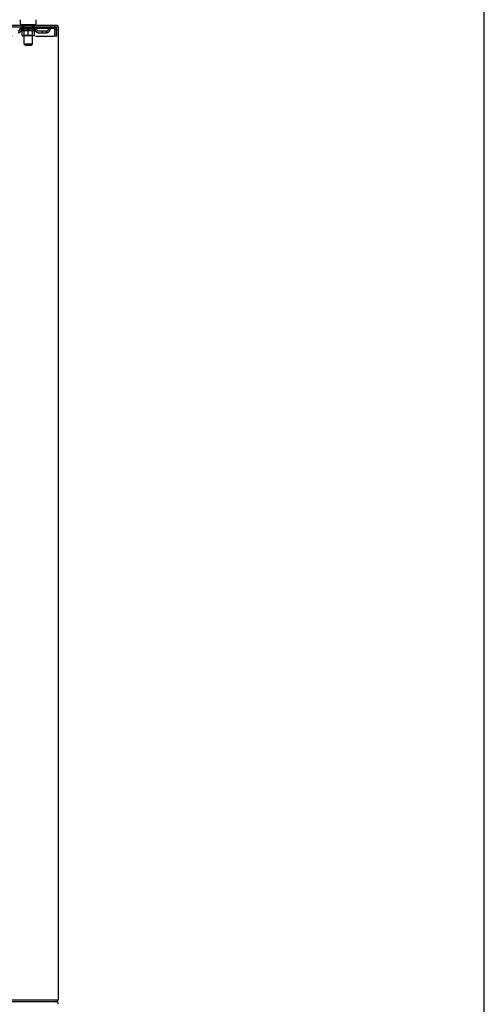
# Model space of a CAD drawing. Header units: inches. Extents: x 0 to 262, y 0 to 169.
# Tile 77 of 78: x 233 to 262, y 63 to 124. Entities that reach past the tile are written whole.
import ezdxf

# ---------------------------------------------------------------- set-up
doc = ezdxf.new("R2010")
doc.units = ezdxf.units.IN
doc.header["$LTSCALE"] = 14.384615
doc.header["$MEASUREMENT"] = 0
doc.linetypes.add('HIDDEN', pattern=[0.2, 0.1, -0.1])
doc.layers.get('0').update_dxf_attribs({"linetype": 'CONTINUOUS'})
doc.layers.add('DEFAULT_2', color=8, linetype='HIDDEN')

msp = doc.modelspace()

# ---------------------------------------------------------------- linework, layer by layer
at = {"color": 7, "linetype": 'Continuous'}
for p, q in [((261.538, 0), (261.538, 169.231)), ((186.427, 123.629), (235.323, 123.629)), ((233.046, 123.719), (233.046, 123.968)), ((233.083, 123.659), (233.083, 123.629)), ((233.958, 123.659), (233.083, 123.659)), ((233.958, 123.659), (233.958, 123.629)), ((233.996, 123.719), (233.996, 123.968)), ((235.323, 123.629), (235.323, 123.525)), ((186.427, 63.629), (235.323, 63.629)), ((235.323, 63.629), (235.323, 63.733))]:
    msp.add_line(p, q, dxfattribs=at)
at = {"color": 3, "linetype": 'Continuous'}
for p, q in [((186.375, 123.525), (235.375, 123.525)), ((235.375, 63.733), (235.375, 123.525)), ((186.375, 63.733), (235.375, 63.733))]:
    msp.add_line(p, q, dxfattribs=at)
at = {"color": 7, "linetype": 'Continuous'}
for centre, start, end in [((233.106, 123.719), 180, 270), ((233.936, 123.719), 270, 360)]:
    msp.add_arc(centre, 0.06, start, end, dxfattribs=at)
at = {"color": 3, "linetype": 'Continuous'}
msp.add_arc((235.208, 63.463), 0.167, 0, 90, dxfattribs=at)
at = {"layer": 'DEFAULT_2', "color": 8, "linetype": 'HIDDEN'}
for p, q in [((233.083, 123.421), (233.083, 123.525)), ((233.176, 123.659), (233.176, 123.629)), ((233.211, 123.569), (233.211, 123.649)), ((233.28, 123.559), (233.221, 123.559)), ((233.272, 122.469), (233.272, 123.549)), ((233.821, 123.559), (233.762, 123.559)), ((233.77, 122.469), (233.77, 123.549)), ((233.831, 123.569), (233.831, 123.649)), ((233.866, 123.659), (233.866, 123.629)), ((233.958, 123.421), (233.958, 123.525)), ((235.104, 123.525), (235.104, 123.421)), ((235.104, 123.421), (230.833, 123.421)), ((231.083, 122.963), (235.137, 122.963)), ((233.015, 123.384), (233.015, 123.421)), ((234.027, 123.384), (233.015, 123.384)), ((233.142, 123.295), (233.015, 123.384)), ((233.022, 123.416), (233.022, 123.421)), ((233.029, 123.413), (233.029, 123.416)), ((233.029, 123.413), (234.012, 123.413)), ((233.036, 123.413), (233.036, 123.416)), ((233.037, 123.413), (233.037, 123.416)), ((233.045, 123.416), (233.045, 123.421)), ((233.058, 123.413), (233.058, 123.416)), ((233.06, 123.413), (233.06, 123.416)), ((233.082, 123.416), (233.082, 123.421)), ((233.094, 123.413), (233.094, 123.416)), ((233.096, 123.413), (233.096, 123.416)), ((233.259, 123.416), (233.098, 123.416)), ((233.133, 123.416), (233.133, 123.421)), ((233.134, 123.413), (233.134, 123.416)), ((233.135, 123.413), (233.135, 123.416)), ((233.137, 123.413), (233.137, 123.416)), ((233.142, 123.295), (233.15, 123.295)), ((233.143, 123.413), (233.143, 123.416)), ((233.143, 123.413), (233.143, 123.416)), ((233.146, 123.413), (233.146, 123.416)), ((233.148, 123.413), (233.148, 123.416)), ((233.15, 123.005), (233.15, 123.329)), ((233.152, 123.413), (233.152, 123.416)), ((233.163, 123.413), (233.163, 123.416)), ((233.178, 123.413), (233.178, 123.418)), ((233.178, 123.413), (233.178, 123.416)), ((233.862, 122.975), (233.18, 122.975)), ((233.194, 123.413), (233.194, 123.416)), ((233.195, 123.416), (233.195, 123.421)), ((233.203, 123.413), (233.203, 123.416)), ((233.206, 123.413), (233.206, 123.416)), ((233.214, 123.413), (233.214, 123.416)), ((233.223, 123.413), (233.223, 123.419)), ((233.235, 123.413), (233.235, 123.416)), ((233.238, 123.413), (233.238, 123.416)), ((233.271, 123.007), (233.239, 122.975)), ((233.259, 123.413), (233.259, 123.416)), ((233.313, 123.416), (233.263, 123.416)), ((233.264, 123.295), (233.408, 123.295)), ((233.268, 123.416), (233.268, 123.421)), ((233.271, 123.007), (233.271, 123.381)), ((233.771, 123.007), (233.271, 123.007)), ((233.273, 123.413), (233.273, 123.416)), ((233.277, 123.413), (233.277, 123.416)), ((233.282, 123.413), (233.282, 123.42)), ((233.285, 123.413), (233.285, 123.416)), ((233.294, 123.413), (233.294, 123.416)), ((233.313, 123.413), (233.313, 123.416)), ((233.373, 123.416), (233.326, 123.416)), ((233.342, 123.413), (233.342, 123.416)), ((233.348, 123.416), (233.348, 123.421)), ((233.351, 123.413), (233.351, 123.416)), ((233.353, 123.413), (233.353, 123.421)), ((233.355, 123.413), (233.355, 123.416)), ((233.361, 123.413), (233.361, 123.416)), ((233.373, 123.413), (233.373, 123.416)), ((233.437, 123.416), (233.394, 123.416)), ((233.404, 123.413), (233.404, 123.416)), ((233.429, 123.416), (233.491, 123.419)), ((233.433, 123.416), (233.433, 123.421)), ((233.433, 123.416), (233.433, 123.421)), ((233.433, 123.421), (233.433, 123.421)), ((233.433, 123.413), (233.433, 123.416)), ((233.436, 123.413), (233.436, 123.416)), ((233.437, 123.413), (233.437, 123.416)), ((233.438, 123.413), (233.438, 123.416)), ((233.466, 123.416), (233.517, 123.416)), ((233.47, 123.413), (233.47, 123.416)), ((233.474, 123.416), (233.474, 123.418)), ((233.491, 123.416), (233.491, 123.419)), ((233.504, 123.413), (233.504, 123.416)), ((233.519, 123.416), (233.519, 123.416)), ((233.519, 123.413), (233.519, 123.416)), ((233.519, 123.413), (233.519, 123.416)), ((233.521, 123.416), (233.521, 123.421)), ((233.521, 123.421), (233.612, 123.416)), ((233.521, 122.975), (233.521, 123.33)), ((233.523, 123.413), (233.523, 123.416)), ((233.523, 123.413), (233.523, 123.416)), ((233.523, 123.416), (233.523, 123.416)), ((233.537, 123.413), (233.537, 123.416)), ((233.537, 123.416), (233.576, 123.416)), ((233.572, 123.413), (233.572, 123.416)), ((233.604, 123.413), (233.604, 123.416)), ((233.604, 123.413), (233.604, 123.416)), ((233.604, 123.416), (233.648, 123.416)), ((233.605, 123.413), (233.605, 123.416)), ((233.608, 123.416), (233.608, 123.421)), ((233.608, 123.421), (233.609, 123.421)), ((233.608, 123.413), (233.608, 123.416)), ((233.609, 123.416), (233.609, 123.421)), ((233.634, 123.295), (233.777, 123.295)), ((233.637, 123.413), (233.637, 123.416)), ((233.669, 123.413), (233.669, 123.416)), ((233.669, 123.416), (233.716, 123.416)), ((233.681, 123.413), (233.681, 123.416)), ((233.687, 123.413), (233.687, 123.416)), ((233.689, 123.413), (233.689, 123.421)), ((233.691, 123.413), (233.691, 123.416)), ((233.694, 123.416), (233.694, 123.421)), ((233.7, 123.413), (233.7, 123.416)), ((233.729, 123.413), (233.729, 123.416)), ((233.729, 123.416), (233.778, 123.416)), ((233.748, 123.413), (233.748, 123.416)), ((233.757, 123.413), (233.757, 123.416)), ((233.76, 123.413), (233.76, 123.42)), ((233.765, 123.413), (233.765, 123.416)), ((233.768, 123.413), (233.768, 123.416)), ((233.771, 123.007), (233.771, 123.381)), ((233.771, 123.007), (233.803, 122.975)), ((233.774, 123.416), (233.774, 123.421)), ((233.782, 123.413), (233.782, 123.416)), ((233.782, 123.416), (233.943, 123.416)), ((233.804, 123.413), (233.804, 123.416)), ((233.806, 123.413), (233.806, 123.416)), ((233.819, 123.413), (233.819, 123.419)), ((233.828, 123.413), (233.828, 123.416)), ((233.835, 123.413), (233.835, 123.416)), ((233.838, 123.413), (233.838, 123.416)), ((233.846, 123.416), (233.846, 123.421)), ((233.847, 123.413), (233.847, 123.416)), ((233.864, 123.413), (233.864, 123.418)), ((233.864, 123.413), (233.864, 123.416)), ((233.878, 123.413), (233.878, 123.416)), ((233.89, 123.413), (233.89, 123.416)), ((233.891, 123.005), (233.891, 123.329)), ((233.891, 123.295), (233.9, 123.295)), ((233.893, 123.413), (233.893, 123.416)), ((233.896, 123.413), (233.896, 123.416)), ((233.899, 123.413), (233.899, 123.416)), ((233.899, 123.413), (233.899, 123.416)), ((233.9, 123.295), (234.027, 123.384)), ((233.904, 123.413), (233.904, 123.416)), ((233.907, 123.413), (233.907, 123.416)), ((233.907, 123.413), (233.907, 123.416)), ((233.909, 123.416), (233.909, 123.421)), ((233.945, 123.413), (233.945, 123.416)), ((233.948, 123.413), (233.948, 123.416)), ((233.959, 123.416), (233.959, 123.421)), ((233.982, 123.413), (233.982, 123.416)), ((233.983, 123.413), (233.983, 123.416)), ((233.996, 123.416), (233.996, 123.421)), ((234.005, 123.413), (234.005, 123.416)), ((234.005, 123.413), (234.005, 123.416)), ((234.012, 123.413), (234.012, 123.416)), ((234.019, 123.416), (234.019, 123.421)), ((234.027, 123.384), (234.027, 123.421)), ((234.152, 123.274), (234.635, 123.274)), ((234.152, 123.17), (234.635, 123.17)), ((234.385, 123.17), (234.385, 123.274)), ((234.635, 123.17), (234.635, 123.274)), ((235.137, 123.358), (235.137, 122.963)), ((235.167, 122.963), (235.167, 123.358)), ((235.271, 123.358), (235.167, 123.358)), ((235.271, 122.963), (235.167, 122.963)), ((235.271, 122.963), (235.271, 123.358)), ((233.77, 122.469), (233.272, 122.469)), ((233.332, 122.409), (233.272, 122.469)), ((233.332, 122.409), (233.71, 122.409)), ((233.71, 122.409), (233.77, 122.469))]:
    msp.add_line(p, q, dxfattribs=at)
for points in [[(235.108, 123.521), (235.106, 123.524), (235.104, 123.525)], [(235.108, 123.521), (235.111, 123.516), (235.113, 123.509), (235.116, 123.5), (235.118, 123.489), (235.12, 123.476), (235.123, 123.462), (235.125, 123.447), (235.127, 123.431), (235.13, 123.413), (235.132, 123.395), (235.134, 123.377), (235.137, 123.358)], [(233.27, 123.295), (233.25, 123.298), (233.231, 123.303), (233.211, 123.308), (233.191, 123.314), (233.171, 123.321), (233.15, 123.329)], [(233.15, 123.329), (233.17, 123.321), (233.189, 123.314), (233.208, 123.308), (233.227, 123.303), (233.245, 123.298), (233.264, 123.295)], [(233.521, 123.33), (233.5, 123.322), (233.48, 123.315), (233.459, 123.308), (233.44, 123.303), (233.42, 123.298), (233.4, 123.295)], [(233.408, 123.295), (233.426, 123.298), (233.445, 123.303), (233.464, 123.308), (233.482, 123.314), (233.502, 123.321), (233.521, 123.328)], [(233.641, 123.295), (233.622, 123.298), (233.602, 123.303), (233.582, 123.308), (233.562, 123.315), (233.541, 123.322), (233.521, 123.33)], [(233.521, 123.328), (233.54, 123.321), (233.559, 123.314), (233.578, 123.308), (233.597, 123.303), (233.615, 123.298), (233.634, 123.295)], [(233.891, 123.329), (233.871, 123.321), (233.85, 123.314), (233.83, 123.308), (233.811, 123.303), (233.791, 123.298), (233.771, 123.295)], [(233.777, 123.295), (233.796, 123.298), (233.815, 123.303), (233.834, 123.308), (233.853, 123.314), (233.872, 123.321), (233.891, 123.329)], [(235.116, 123.412), (235.113, 123.415), (235.111, 123.418), (235.108, 123.42), (235.106, 123.421), (235.104, 123.421)], [(235.116, 123.412), (235.118, 123.408), (235.12, 123.403), (235.123, 123.398), (235.125, 123.392), (235.127, 123.386), (235.13, 123.379), (235.132, 123.372), (235.134, 123.365), (235.137, 123.358)]]:
    msp.add_lwpolyline(points, dxfattribs=at)
for centre, radius, start, end in [((233.178, 123.358), 0.167, 90, 171.92837), ((233.201, 123.649), 0.01, 0, 90), ((233.221, 123.569), 0.01, 180, 270), ((233.262, 123.549), 0.01, 0, 90), ((233.78, 123.549), 0.01, 90, 180), ((233.821, 123.569), 0.01, 270, 360), ((233.841, 123.649), 0.01, 90, 180), ((233.863, 123.358), 0.167, 8.07163, 90), ((234.924, 123.358), 0.167, 90, 171.92837), ((235.104, 123.358), 0.167, 0, 90), ((232.889, 123.399), 0.125, 270, 351.92837), ((232.889, 123.399), 0.229, 270, 352.01369), ((233.178, 123.359), 0.0625, 90, 172.01369), ((233.18, 123.005), 0.0296, 180, 270), ((233.239, 123.381), 0.0318, 0, 90), ((233.803, 123.381), 0.0318, 90, 180), ((233.862, 123.005), 0.0296, 270, 360), ((233.864, 123.359), 0.0625, 7.98631, 90), ((234.152, 123.399), 0.229, 187.98631, 270), ((234.152, 123.399), 0.125, 188.07163, 270), ((234.635, 123.399), 0.125, 270, 351.92837), ((234.635, 123.399), 0.229, 270, 352.01369), ((234.924, 123.359), 0.0625, 90, 172.01369), ((235.104, 123.358), 0.063, 0, 90)]:
    msp.add_arc(centre, radius, start, end, dxfattribs=at)
for centre, major_axis, ratio, start_param, end_param in [((233.521, 123.421), (0.506, 0.005), 0.05963, 2.96643, 3.140963), ((232.999, 123.412), (0.158, 0), 0.060556, 0.430652, 1.470503), ((233.521, 123.421), (0.506, 0), 0.060556, -3.141593, -2.96706), ((232.999, 123.406), (0.158, 0.002), 0.05963, 1.376596, 1.469874), ((233.521, 123.421), (0.506, 0.011), 0.05688, 2.791345, 2.965878), ((232.979, 123.412), (0.158, 0.002), 0.05963, 0.25549, 1.295341), ((233.034, 123.412), (0.158, -0.002), 0.05963, 0.605815, 1.645666), ((233.521, 123.421), (0.506, -0.005), 0.05963, -2.96643, -2.791898), ((233.034, 123.406), (0.158, 0), 0.060556, 1.551758, 1.645036), ((232.979, 123.406), (0.158, 0.003), 0.05688, 1.20151, 1.294789), ((233.035, 123.408), (0.131, 0.001), 0.05963, 1.065228, 1.614276), ((233.019, 123.408), (0.131, 0.003), 0.05688, 0.890143, 1.43919), ((233.066, 123.408), (0.131, 0), 0.060556, 1.240391, 1.789438), ((233.521, 123.421), (0.506, 0.015), 0.052395, 2.616403, 2.790936), ((232.976, 123.412), (0.158, 0.003), 0.05688, 0.080405, 1.120256), ((233.084, 123.412), (0.158, -0.003), 0.05688, 0.7809, 1.820751), ((233.521, 123.421), (0.506, -0.011), 0.05688, -2.791345, -2.616812), ((233.084, 123.406), (0.158, -0.002), 0.05963, 1.72692, 1.820198), ((232.976, 123.406), (0.158, 0.005), 0.052395, 1.026568, 1.119847), ((233.019, 123.408), (0.131, 0.004), 0.052395, 0.715201, 1.264248), ((233.11, 123.408), (0.131, -0.001), 0.05963, 1.415553, 1.9646), ((233.521, 123.421), (0.506, 0.02), 0.046319, 2.441654, 2.616187), ((233.147, 123.412), (0.158, -0.005), 0.052395, 0.955842, 1.995693), ((233.521, 123.421), (0.506, -0.015), 0.052395, -2.616403, -2.44187), ((232.99, 123.412), (0.158, 0.005), 0.052395, -0.094537, 0.945314), ((233.147, 123.406), (0.158, -0.003), 0.05688, 1.902006, 1.995284), ((232.99, 123.406), (0.158, 0.006), 0.046319, 0.851819, 0.945098), ((233.033, 123.408), (0.131, 0.005), 0.046319, 0.540452, 1.089499), ((233.167, 123.408), (0.131, -0.003), 0.05688, 1.590638, 2.139686), ((233.521, 123.421), (0.506, 0.024), 0.038841, 2.267123, 2.441656), ((233.222, 123.412), (0.158, -0.006), 0.046319, 1.130591, 2.170442), ((233.02, 123.412), (0.158, 0.006), 0.046319, -0.269286, 0.770565), ((233.521, 123.421), (0.506, -0.02), 0.046319, -2.441654, -2.267121), ((233.222, 123.406), (0.158, -0.005), 0.052395, 2.076947, 2.170226), ((233.02, 123.406), (0.158, 0.007), 0.038841, 0.677289, 0.770567), ((233.063, 123.408), (0.131, 0.006), 0.038841, 0.365921, 0.914969), ((233.234, 123.408), (0.131, -0.004), 0.052395, 1.76558, 2.314627), ((233.521, 123.421), (0.506, 0.027), 0.030195, 2.09281, 2.267343), ((233.306, 123.412), (0.158, -0.007), 0.038841, 1.305122, 2.344973), ((233.064, 123.412), (0.158, 0.007), 0.038841, -0.443817, 0.596034), ((233.521, 123.421), (0.506, -0.024), 0.038841, -2.267123, -2.092591), ((233.306, 123.406), (0.158, -0.006), 0.046319, 2.251696, 2.344975), ((233.064, 123.406), (0.158, 0.008), 0.030195, 0.502975, 0.596254), ((233.106, 123.408), (0.131, 0.007), 0.030195, 0.191608, 0.740655), ((233.311, 123.408), (0.131, -0.005), 0.046319, 1.940329, 2.489376), ((233.123, 123.412), (0.158, 0.008), 0.030195, -0.61813, 0.421721), ((233.521, 123.421), (0.506, 0.029), 0.020645, 1.918687, 2.09322), ((233.396, 123.412), (0.158, -0.008), 0.030195, 1.479435, 2.519286), ((233.521, 123.421), (0.506, -0.027), 0.030195, -2.09281, -1.918277), ((233.396, 123.406), (0.158, -0.007), 0.038841, 2.426227, 2.519505), ((233.123, 123.406), (0.158, 0.009), 0.020645, 0.328852, 0.422131), ((233.162, 123.408), (0.131, 0.007), 0.020645, 0.017485, 0.566532), ((233.393, 123.408), (0.131, -0.006), 0.038841, 2.11486, 2.663907), ((233.194, 123.412), (0.158, 0.009), 0.020645, -0.792253, 0.247598), ((233.521, 123.421), (0.506, 0.03), 0.010478, 1.744704, 1.919237), ((233.49, 123.412), (0.158, -0.009), 0.020645, 1.653558, 2.693409), ((233.521, 123.421), (0.506, -0.029), 0.020645, -1.918687, -1.744154), ((233.49, 123.406), (0.158, -0.008), 0.030195, 2.60054, 2.693819), ((233.194, 123.406), (0.158, 0.009), 0.010478, 0.154869, 0.248148), ((233.229, 123.408), (0.131, 0.008), 0.010478, 6.126688, 6.675735), ((233.48, 123.408), (0.131, -0.007), 0.030195, 2.289173, 2.83822), ((233.275, 123.412), (0.158, 0.009), 0.010478, -0.966236, -0.000846), ((233.585, 123.412), (0.158, -0.009), 0.010478, 1.827541, 2.867392), ((233.521, 123.421), (0.506, -0.03), 0.010478, -1.744704, -1.570171), ((233.585, 123.406), (0.158, -0.009), 0.020645, 2.774664, 2.867942), ((233.568, 123.408), (0.131, -0.007), 0.020645, 2.463296, 3.012344), ((233.456, 123.412), (0.158, 0.009), 0.010478, 0.274201, 1.314052), ((233.387, 123.408), (0.131, 0.008), 0.010478, -0.000298, 0.504314), ((233.363, 123.406), (0.158, 0.009), 0.010478, 0.192946, 0.399283), ((233.521, 123.421), (0.506, 0.03), 0.010478, -1.578586, -1.396888), ((233.678, 123.406), (0.158, -0.009), 0.010478, 2.948646, 3.041925), ((233.654, 123.408), (0.131, -0.008), 0.010478, 2.637279, 3.142076), ((233.551, 123.412), (0.158, 0.009), 0.020645, 0.448184, 1.488034), ((233.474, 123.408), (0.131, 0.007), 0.020645, 0.129249, 0.678296), ((233.456, 123.406), (0.158, 0.009), 0.020645, 0.273651, 0.366929), ((233.767, 123.412), (0.158, -0.009), 0.010478, -3.140747, -2.175357), ((233.521, 123.421), (0.506, 0.029), 0.020645, -1.397439, -1.222906), ((233.521, 123.421), (0.506, -0.03), 0.010478, 1.222355, 1.396888), ((233.645, 123.412), (0.158, 0.008), 0.030195, 0.622307, 1.662158), ((233.562, 123.408), (0.131, 0.007), 0.030195, 0.303372, 0.852419), ((233.812, 123.408), (0.131, -0.008), 0.010478, 2.749043, 3.29809), ((233.847, 123.412), (0.158, -0.009), 0.020645, 2.893995, 3.933846), ((233.551, 123.406), (0.158, 0.008), 0.030195, 0.447774, 0.541052), ((233.847, 123.406), (0.158, -0.009), 0.010478, 2.893445, 2.986723), ((233.521, 123.421), (0.506, 0.027), 0.030195, -1.223315, -1.048783), ((233.521, 123.421), (0.506, -0.029), 0.020645, 1.048373, 1.222906), ((233.736, 123.412), (0.158, 0.007), 0.038841, 0.79662, 1.836471), ((233.648, 123.408), (0.131, 0.006), 0.038841, 0.477686, 1.026733), ((233.879, 123.408), (0.131, -0.007), 0.020645, 2.57506, 3.124108), ((233.918, 123.412), (0.158, -0.008), 0.030195, 2.719872, 3.759723), ((233.819, 123.412), (0.158, 0.006), 0.046319, 0.971151, 2.011002), ((233.645, 123.406), (0.158, 0.007), 0.038841, 0.622087, 0.715366), ((233.918, 123.406), (0.158, -0.009), 0.020645, 2.719462, 2.812741), ((233.521, 123.421), (0.506, 0.024), 0.038841, -1.049002, -0.874469), ((233.521, 123.421), (0.506, -0.027), 0.030195, 0.87425, 1.048783), ((233.731, 123.408), (0.131, 0.005), 0.046319, 0.652216, 1.201263), ((233.894, 123.412), (0.158, 0.005), 0.052395, 1.1459, 2.185751), ((233.935, 123.408), (0.131, -0.007), 0.030195, 2.400937, 2.949985), ((233.977, 123.412), (0.158, -0.007), 0.038841, 2.545558, 3.585409), ((233.807, 123.408), (0.131, 0.004), 0.052395, 0.826965, 1.376012), ((233.736, 123.406), (0.158, 0.006), 0.046319, 0.796618, 0.889896), ((233.977, 123.406), (0.158, -0.008), 0.030195, 2.545339, 2.638617), ((233.957, 123.412), (0.158, 0.003), 0.05688, 1.320842, 2.360692), ((233.521, 123.421), (0.506, 0.02), 0.046319, -0.874471, -0.699939), ((233.521, 123.421), (0.506, -0.024), 0.038841, 0.699936, 0.874469), ((234.022, 123.412), (0.158, -0.006), 0.046319, 2.371028, 3.410879), ((233.979, 123.408), (0.131, -0.006), 0.038841, 2.226624, 2.775671), ((234.008, 123.412), (0.158, 0.002), 0.05963, 1.495927, 2.535778), ((233.875, 123.408), (0.131, 0.003), 0.05688, 1.001907, 1.550954), ((234.052, 123.412), (0.158, -0.005), 0.052395, 2.196279, 3.23613), ((233.819, 123.406), (0.158, 0.005), 0.052395, 0.971367, 1.064645), ((234.008, 123.408), (0.131, -0.005), 0.046319, 2.052093, 2.601141), ((234.043, 123.412), (0.158, 0), 0.060556, 1.671089, 2.71094), ((234.022, 123.406), (0.158, -0.007), 0.038841, 2.371026, 2.464304), ((234.065, 123.412), (0.158, -0.003), 0.05688, 2.021337, 3.061188), ((233.521, 123.421), (0.506, 0.015), 0.052395, -0.699723, -0.52519), ((233.521, 123.421), (0.506, -0.02), 0.046319, 0.525406, 0.699939), ((234.062, 123.412), (0.158, -0.002), 0.05963, 1.846251, 2.886102), ((233.932, 123.408), (0.131, 0.001), 0.05963, 1.176993, 1.72604), ((234.023, 123.408), (0.131, -0.004), 0.052395, 1.877344, 2.426392), ((233.976, 123.408), (0.131, 0), 0.060556, 1.352155, 1.901202), ((234.022, 123.408), (0.131, -0.003), 0.05688, 1.702402, 2.25145), ((234.007, 123.408), (0.131, -0.001), 0.05963, 1.527317, 2.076364), ((233.894, 123.406), (0.158, 0.003), 0.05688, 1.146309, 1.239587), ((234.052, 123.406), (0.158, -0.006), 0.046319, 2.196495, 2.289773), ((233.521, 123.421), (0.506, 0.011), 0.05688, -0.524781, -0.350248), ((233.521, 123.421), (0.506, -0.015), 0.052395, 0.350657, 0.52519), ((233.957, 123.406), (0.158, 0.002), 0.05963, 1.321394, 1.414673), ((234.065, 123.406), (0.158, -0.005), 0.052395, 2.021746, 2.115024), ((233.521, 123.421), (0.506, 0.005), 0.05963, -0.349695, -0.175162), ((233.521, 123.421), (0.506, -0.011), 0.05688, 0.175715, 0.350248), ((234.008, 123.406), (0.158, 0), 0.060556, 1.496556, 1.589835), ((234.062, 123.406), (0.158, -0.003), 0.05688, 1.846804, 1.940083), ((234.043, 123.406), (0.158, -0.002), 0.05963, 1.671719, 1.764997), ((233.521, 123.421), (0.506, 0), 0.060556, -0.174533, 0), ((233.521, 123.421), (0.506, -0.005), 0.05963, 0.000629, 0.175162)]:
    msp.add_ellipse(centre, major_axis=major_axis, ratio=ratio, start_param=start_param, end_param=end_param, dxfattribs=at)

doc.saveas('drawing.dxf')
